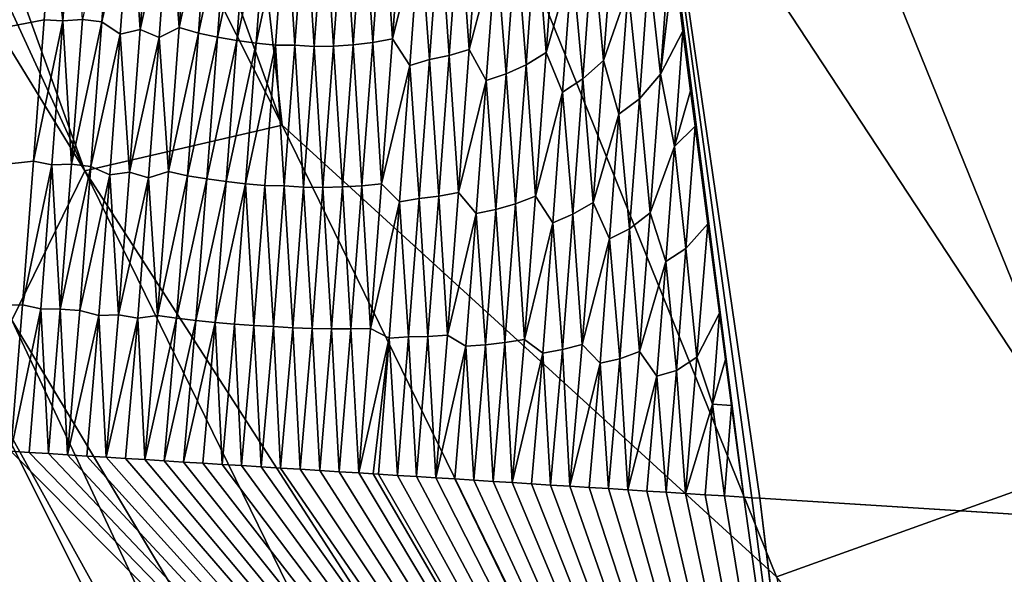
# Model space of a CAD drawing. Header units: metres. Extents: x -23 to 245, y -35 to 23.
# Tile 118 of 166: x 203.214 to 204.687, y -9.484 to -8.654. Entities that reach past the tile are written whole.
import ezdxf

# ---------------------------------------------------------------- set-up
doc = ezdxf.new("R2010")
doc.units = ezdxf.units.M
doc.layers.add('solid_509092_SW0002', color=7, linetype='CONTINUOUS')

msp = doc.modelspace()

# ---------------------------------------------------------------- linework, layer by layer
at = {"layer": 'solid_509092_SW0002'}
for points in [[(203.606476, -8.811369, 270.415039), (202.481247, -6.584472, 270.922974), (202.782837, -6.533248, 270.251099)], [(203.606476, -8.811369, 270.415039), (202.782837, -6.533248, 270.251099), (203.426331, -7.213215, 269.683807)], [(202.481247, -6.584472, 270.922974), (203.311325, -8.880233, 271.088226), (202.320084, -6.721617, 271.640564)], [(203.606476, -8.811369, 270.415039), (203.311325, -8.880233, 271.088226), (202.481247, -6.584472, 270.922974)], [(203.311325, -8.880233, 271.088226), (202.727798, -7.925434, 271.72171), (202.320084, -6.721617, 271.640564)], [(204.460602, -6.928509, 268.675903), (205.074387, -6.743783, 268.309631), (205.934845, -8.870561, 268.480927)], [(203.906693, -7.086284, 269.137787), (204.460602, -6.928509, 268.675903), (205.344635, -9.113549, 268.851898)], [(205.344635, -9.113549, 268.851898), (204.460602, -6.928509, 268.675903), (205.934845, -8.870561, 268.480927)], [(203.426331, -7.213215, 269.683807), (203.906693, -7.086284, 269.137787), (204.810852, -9.321087, 269.317749)], [(204.810852, -9.321087, 269.317749), (203.906693, -7.086284, 269.137787), (205.344635, -9.113549, 268.851898)], [(203.606476, -8.811369, 270.415039), (203.426331, -7.213215, 269.683807), (204.346695, -9.488053, 269.867004)], [(204.346695, -9.488053, 269.867004), (203.426331, -7.213215, 269.683807), (204.810852, -9.321087, 269.317749)], [(200.00621, -7.914559, 299.934479), (200.694611, -9.144907, 299.827515), (203.261536, -8.505132, 300.469116)], [(203.311325, -8.880233, 271.088226), (203.201828, -9.103734, 271.816071), (202.727798, -7.925434, 271.72171)], [(204.12262, -7.99926, 300.763153), (204.297577, -9.368707, 300.538055), (204.309677, -9.369471, 300.541321)], [(204.12262, -7.99926, 300.763153), (204.279312, -9.231235, 300.562317), (204.297577, -9.368707, 300.538055)], [(204.12262, -7.99926, 300.763153), (204.309677, -9.369471, 300.541321), (204.321793, -9.370236, 300.544617)], [(204.12262, -7.99926, 300.763153), (204.321793, -9.370236, 300.544617), (206.07225, -9.480358, 300.984375)], [(206.078461, -8.632985, 301.138214), (204.12262, -7.99926, 300.763153), (206.07225, -9.480358, 300.984375)], [(204.12262, -7.99926, 300.763153), (204.270233, -9.16237, 300.57431), (204.279312, -9.231235, 300.562317)], [(204.12262, -7.99926, 300.763153), (204.261124, -9.093099, 300.586243), (204.270233, -9.16237, 300.57431)], [(204.12262, -7.99926, 300.763153), (204.243652, -8.959547, 300.609039), (204.261124, -9.093099, 300.586243)], [(204.12262, -7.99926, 300.763153), (204.224655, -8.813004, 300.633667), (204.243652, -8.959547, 300.609039)], [(204.12262, -7.99926, 300.763153), (204.21785, -8.760259, 300.642426), (204.224655, -8.813004, 300.633667)], [(204.12262, -7.99926, 300.763153), (204.206345, -8.670613, 300.657196), (204.21785, -8.760259, 300.642426)], [(204.12262, -7.99926, 300.763153), (204.19281, -8.564523, 300.6745), (204.206345, -8.670613, 300.657196)], [(203.278244, -8.655149, 300.442261), (203.29425, -8.439012, 300.488831), (203.261536, -8.505132, 300.469116)], [(203.307617, -8.653178, 300.448608), (203.29425, -8.439012, 300.488831), (203.278244, -8.655149, 300.442261)], [(203.336548, -8.656913, 300.453766), (203.35257, -8.440206, 300.500458), (203.307617, -8.653178, 300.448608)], [(203.38002, -8.464125, 300.501404), (203.35257, -8.440206, 300.500458), (203.336548, -8.656913, 300.453766)], [(203.394104, -8.668187, 300.463409), (203.409943, -8.454083, 300.509613), (203.38002, -8.464125, 300.501404)], [(203.437973, -8.469666, 300.512451), (203.409943, -8.454083, 300.509613), (203.394104, -8.668187, 300.463409)], [(203.452682, -8.665154, 300.47644), (203.468658, -8.448841, 300.523102), (203.437973, -8.469666, 300.512451)], [(203.497025, -8.45954, 300.527069), (203.468658, -8.448841, 300.523102), (203.452682, -8.665154, 300.47644)], [(203.36438, -8.675265, 300.45578), (203.38002, -8.464125, 300.501404), (203.336548, -8.656913, 300.453766)], [(203.394104, -8.668187, 300.463409), (203.38002, -8.464125, 300.501404), (203.36438, -8.675265, 300.45578)], [(203.422379, -8.680304, 300.466919), (203.437973, -8.469666, 300.512451), (203.394104, -8.668187, 300.463409)], [(203.452682, -8.665154, 300.47644), (203.437973, -8.469666, 300.512451), (203.422379, -8.680304, 300.466919)], [(203.481216, -8.673618, 300.480865), (203.497025, -8.45954, 300.527069), (203.452682, -8.665154, 300.47644)], [(203.525604, -8.467293, 300.531738), (203.497025, -8.45954, 300.527069), (203.481216, -8.673618, 300.480865)], [(203.509888, -8.679879, 300.485809), (203.525604, -8.467293, 300.531738), (203.481216, -8.673618, 300.480865)], [(203.554291, -8.473406, 300.536835), (203.525604, -8.467293, 300.531738), (203.509888, -8.679879, 300.485809)], [(203.538651, -8.684914, 300.491089), (203.554291, -8.473406, 300.536835), (203.509888, -8.679879, 300.485809)], [(203.583069, -8.478011, 300.542297), (203.554291, -8.473406, 300.536835), (203.538651, -8.684914, 300.491089)], [(203.742096, -8.68775, 300.536835), (203.757935, -8.472808, 300.583282), (203.728485, -8.478328, 300.575317)], [(203.771545, -8.682403, 300.544861), (203.757935, -8.472808, 300.583282), (203.742096, -8.68775, 300.536835)], [(203.771545, -8.682403, 300.544861), (203.787552, -8.465025, 300.591797), (203.757935, -8.472808, 300.583282)], [(203.812729, -8.51763, 300.587463), (203.787552, -8.465025, 300.591797), (203.771545, -8.682403, 300.544861)], [(203.56749, -8.688823, 300.496674), (203.583069, -8.478011, 300.542297), (203.538651, -8.684914, 300.491089)], [(203.611954, -8.481178, 300.548126), (203.583069, -8.478011, 300.542297), (203.56749, -8.688823, 300.496674)], [(203.596405, -8.691658, 300.502563), (203.611954, -8.481178, 300.548126), (203.56749, -8.688823, 300.496674)], [(203.625504, -8.69177, 300.509094), (203.611954, -8.481178, 300.548126), (203.596405, -8.691658, 300.502563)], [(203.625504, -8.69177, 300.509094), (203.641083, -8.480705, 300.554779), (203.611954, -8.481178, 300.548126)], [(203.654434, -8.693952, 300.515259), (203.641083, -8.480705, 300.554779), (203.625504, -8.69177, 300.509094)], [(203.654434, -8.693952, 300.515259), (203.670013, -8.482993, 300.560913), (203.641083, -8.480705, 300.554779)], [(203.683548, -8.693451, 300.522034), (203.670013, -8.482993, 300.560913), (203.654434, -8.693952, 300.515259)], [(203.683548, -8.693451, 300.522034), (203.699173, -8.481694, 300.567871), (203.670013, -8.482993, 300.560913)], [(203.712769, -8.691405, 300.529236), (203.699173, -8.481694, 300.567871), (203.683548, -8.693451, 300.522034)], [(203.712769, -8.691405, 300.529236), (203.728485, -8.478328, 300.575317), (203.699173, -8.481694, 300.567871)], [(203.742096, -8.68775, 300.536835), (203.728485, -8.478328, 300.575317), (203.712769, -8.691405, 300.529236)], [(203.886414, -8.698512, 300.569336), (203.902176, -8.484173, 300.615692), (203.872284, -8.49662, 300.605957)], [(203.926682, -8.545292, 300.609741), (203.902176, -8.484173, 300.615692), (203.886414, -8.698512, 300.569336)], [(204.001923, -8.702991, 300.59729), (204.017731, -8.487782, 300.64386), (203.986969, -8.512798, 300.631195)], [(204.040909, -8.566361, 300.634369), (204.017731, -8.487782, 300.64386), (204.001923, -8.702991, 300.59729)], [(203.85675, -8.707397, 300.560303), (203.872284, -8.49662, 300.605957), (203.842667, -8.505038, 300.597137)], [(203.886414, -8.698512, 300.569336), (203.872284, -8.49662, 300.605957), (203.85675, -8.707397, 300.560303)], [(204.087799, -8.714711, 300.617035), (204.103439, -8.501615, 300.663208), (204.071838, -8.538746, 300.647736)], [(204.124496, -8.608668, 300.647705), (204.103439, -8.501615, 300.663208), (204.087799, -8.714711, 300.617035)], [(203.261536, -8.505132, 300.469116), (200.694611, -9.144907, 299.827515), (203.250473, -8.654126, 300.43689)], [(203.278244, -8.655149, 300.442261), (203.261536, -8.505132, 300.469116), (203.250473, -8.654126, 300.43689)], [(203.797607, -8.722265, 300.54303), (203.812729, -8.51763, 300.587463), (203.771545, -8.682403, 300.544861)], [(203.827301, -8.713265, 300.551971), (203.812729, -8.51763, 300.587463), (203.797607, -8.722265, 300.54303)], [(203.827301, -8.713265, 300.551971), (203.842667, -8.505038, 300.597137), (203.812729, -8.51763, 300.587463)], [(203.85675, -8.707397, 300.560303), (203.842667, -8.505038, 300.597137), (203.827301, -8.713265, 300.551971)], [(203.971619, -8.721275, 300.585938), (203.986969, -8.512798, 300.631195), (203.956665, -8.531503, 300.619904)], [(204.001923, -8.702991, 300.59729), (203.986969, -8.512798, 300.631195), (203.971619, -8.721275, 300.585938)], [(203.94165, -8.734838, 300.575714), (203.956665, -8.531503, 300.619904), (203.926682, -8.545292, 300.609741)], [(203.971619, -8.721275, 300.585938), (203.956665, -8.531503, 300.619904), (203.94165, -8.734838, 300.575714)], [(204.172867, -8.735431, 300.635315), (204.188065, -8.527143, 300.680542), (204.155655, -8.577421, 300.662079)], [(204.172867, -8.735431, 300.635315), (204.19281, -8.564523, 300.6745), (204.188065, -8.527143, 300.680542)], [(203.911957, -8.744722, 300.566315), (203.926682, -8.545292, 300.609741), (203.886414, -8.698512, 300.569336)], [(203.94165, -8.734838, 300.575714), (203.926682, -8.545292, 300.609741), (203.911957, -8.744722, 300.566315)], [(204.05687, -8.74206, 300.603516), (204.071838, -8.538746, 300.647736), (204.040909, -8.566361, 300.634369)], [(204.087799, -8.714711, 300.617035), (204.071838, -8.538746, 300.647736), (204.05687, -8.74206, 300.603516)], [(204.026443, -8.762287, 300.591614), (204.040909, -8.566361, 300.634369), (204.001923, -8.702991, 300.59729)], [(204.05687, -8.74206, 300.603516), (204.040909, -8.566361, 300.634369), (204.026443, -8.762287, 300.591614)], [(204.172867, -8.735431, 300.635315), (204.206345, -8.670613, 300.657196), (204.19281, -8.564523, 300.6745)], [(204.141266, -8.772402, 300.619507), (204.155655, -8.577421, 300.662079), (204.124496, -8.608668, 300.647705)], [(204.172867, -8.735431, 300.635315), (204.155655, -8.577421, 300.662079), (204.141266, -8.772402, 300.619507)], [(204.110687, -8.795341, 300.606812), (204.124496, -8.608668, 300.647705), (204.087799, -8.714711, 300.617035)], [(204.141266, -8.772402, 300.619507), (204.124496, -8.608668, 300.647705), (204.110687, -8.795341, 300.606812)], [(203.250473, -8.654126, 300.43689), (200.694611, -9.144907, 299.827515), (203.234528, -8.865385, 300.390228)], [(203.278244, -8.655149, 300.442261), (203.250473, -8.654126, 300.43689), (203.234528, -8.865385, 300.390228)], [(203.261963, -8.870975, 300.394562), (203.278244, -8.655149, 300.442261), (203.234528, -8.865385, 300.390228)], [(203.291245, -8.870237, 300.400635), (203.278244, -8.655149, 300.442261), (203.261963, -8.870975, 300.394562)], [(203.291245, -8.870237, 300.400635), (203.307617, -8.653178, 300.448608), (203.278244, -8.655149, 300.442261)], [(203.336548, -8.656913, 300.453766), (203.307617, -8.653178, 300.448608), (203.291245, -8.870237, 300.400635)], [(203.320221, -8.873302, 300.405914), (203.336548, -8.656913, 300.453766), (203.291245, -8.870237, 300.400635)], [(203.36438, -8.675265, 300.45578), (203.336548, -8.656913, 300.453766), (203.320221, -8.873302, 300.405914)], [(203.436401, -8.881146, 300.42865), (203.452682, -8.665154, 300.47644), (203.422379, -8.680304, 300.466919)], [(203.481216, -8.673618, 300.480865), (203.452682, -8.665154, 300.47644), (203.436401, -8.881146, 300.42865)], [(203.348465, -8.886104, 300.409088), (203.36438, -8.675265, 300.45578), (203.320221, -8.873302, 300.405914)], [(203.377975, -8.881979, 300.416107), (203.36438, -8.675265, 300.45578), (203.348465, -8.886104, 300.409088)], [(203.377975, -8.881979, 300.416107), (203.394104, -8.668187, 300.463409), (203.36438, -8.675265, 300.45578)], [(203.422379, -8.680304, 300.466919), (203.394104, -8.668187, 300.463409), (203.377975, -8.881979, 300.416107)], [(203.465103, -8.887381, 300.433533), (203.481216, -8.673618, 300.480865), (203.436401, -8.881146, 300.42865)], [(203.509888, -8.679879, 300.485809), (203.481216, -8.673618, 300.480865), (203.465103, -8.887381, 300.433533)], [(203.493896, -8.892151, 300.438782), (203.509888, -8.679879, 300.485809), (203.465103, -8.887381, 300.433533)], [(203.538651, -8.684914, 300.491089), (203.509888, -8.679879, 300.485809), (203.493896, -8.892151, 300.438782)], [(204.193665, -8.843472, 300.619141), (204.206345, -8.670613, 300.657196), (204.172867, -8.735431, 300.635315)], [(204.193665, -8.843472, 300.619141), (204.21785, -8.760259, 300.642426), (204.206345, -8.670613, 300.657196)], [(203.406509, -8.890635, 300.420319), (203.422379, -8.680304, 300.466919), (203.377975, -8.881979, 300.416107)], [(203.436401, -8.881146, 300.42865), (203.422379, -8.680304, 300.466919), (203.406509, -8.890635, 300.420319)], [(203.522736, -8.89611, 300.444275), (203.538651, -8.684914, 300.491089), (203.493896, -8.892151, 300.438782)], [(203.56749, -8.688823, 300.496674), (203.538651, -8.684914, 300.491089), (203.522736, -8.89611, 300.444275)], [(203.551636, -8.899323, 300.450012), (203.56749, -8.688823, 300.496674), (203.522736, -8.89611, 300.444275)], [(203.596405, -8.691658, 300.502563), (203.56749, -8.688823, 300.496674), (203.551636, -8.899323, 300.450012)], [(203.580566, -8.901826, 300.455963), (203.596405, -8.691658, 300.502563), (203.551636, -8.899323, 300.450012)], [(203.609634, -8.902519, 300.462372), (203.596405, -8.691658, 300.502563), (203.580566, -8.901826, 300.455963)], [(203.609634, -8.902519, 300.462372), (203.625504, -8.69177, 300.509094), (203.596405, -8.691658, 300.502563)], [(203.63858, -8.904594, 300.468536), (203.625504, -8.69177, 300.509094), (203.609634, -8.902519, 300.462372)], [(203.63858, -8.904594, 300.468536), (203.654434, -8.693952, 300.515259), (203.625504, -8.69177, 300.509094)], [(203.667648, -8.904888, 300.475128), (203.654434, -8.693952, 300.515259), (203.63858, -8.904594, 300.468536)], [(203.667648, -8.904888, 300.475128), (203.683548, -8.693451, 300.522034), (203.654434, -8.693952, 300.515259)], [(203.696777, -8.904158, 300.482056), (203.683548, -8.693451, 300.522034), (203.667648, -8.904888, 300.475128)], [(203.696777, -8.904158, 300.482056), (203.712769, -8.691405, 300.529236), (203.683548, -8.693451, 300.522034)], [(203.725983, -8.902359, 300.489258), (203.712769, -8.691405, 300.529236), (203.696777, -8.904158, 300.482056)], [(203.725983, -8.902359, 300.489258), (203.742096, -8.68775, 300.536835), (203.712769, -8.691405, 300.529236)], [(203.755249, -8.899439, 300.496765), (203.742096, -8.68775, 300.536835), (203.725983, -8.902359, 300.489258)], [(203.755249, -8.899439, 300.496765), (203.771545, -8.682403, 300.544861), (203.742096, -8.68775, 300.536835)], [(203.797607, -8.722265, 300.54303), (203.771545, -8.682403, 300.544861), (203.755249, -8.899439, 300.496765)], [(203.840942, -8.917847, 300.51355), (203.85675, -8.707397, 300.560303), (203.827301, -8.713265, 300.551971)], [(203.870361, -8.912514, 300.521851), (203.85675, -8.707397, 300.560303), (203.840942, -8.917847, 300.51355)], [(203.870361, -8.912514, 300.521851), (203.886414, -8.698512, 300.569336), (203.85675, -8.707397, 300.560303)], [(203.911957, -8.744722, 300.566315), (203.886414, -8.698512, 300.569336), (203.870361, -8.912514, 300.521851)], [(203.985825, -8.917854, 300.549591), (204.001923, -8.702991, 300.59729), (203.971619, -8.721275, 300.585938)], [(204.026443, -8.762287, 300.591614), (204.001923, -8.702991, 300.59729), (203.985825, -8.917854, 300.549591)], [(203.782242, -8.926596, 300.497589), (203.797607, -8.722265, 300.54303), (203.755249, -8.899439, 300.496765)], [(203.811676, -8.921178, 300.505768), (203.797607, -8.722265, 300.54303), (203.782242, -8.926596, 300.497589)], [(203.811676, -8.921178, 300.505768), (203.827301, -8.713265, 300.551971), (203.797607, -8.722265, 300.54303)], [(203.840942, -8.917847, 300.51355), (203.827301, -8.713265, 300.551971), (203.811676, -8.921178, 300.505768)], [(203.956009, -8.929429, 300.539673), (203.971619, -8.721275, 300.585938), (203.94165, -8.734838, 300.575714)], [(203.985825, -8.917854, 300.549591), (203.971619, -8.721275, 300.585938), (203.956009, -8.929429, 300.539673)], [(204.071869, -8.927465, 300.569763), (204.087799, -8.714711, 300.617035), (204.05687, -8.74206, 300.603516)], [(204.110687, -8.795341, 300.606812), (204.087799, -8.714711, 300.617035), (204.071869, -8.927465, 300.569763)], [(203.926407, -8.937865, 300.530487), (203.94165, -8.734838, 300.575714), (203.911957, -8.744722, 300.566315)], [(203.956009, -8.929429, 300.539673), (203.94165, -8.734838, 300.575714), (203.926407, -8.937865, 300.530487)], [(204.157333, -8.943101, 300.589081), (204.172867, -8.735431, 300.635315), (204.141266, -8.772402, 300.619507)], [(204.193665, -8.843472, 300.619141), (204.172867, -8.735431, 300.635315), (204.157333, -8.943101, 300.589081)], [(203.896973, -8.943857, 300.521942), (203.911957, -8.744722, 300.566315), (203.870361, -8.912514, 300.521851)], [(203.926407, -8.937865, 300.530487), (203.911957, -8.744722, 300.566315), (203.896973, -8.943857, 300.521942)], [(204.041626, -8.945062, 300.558289), (204.05687, -8.74206, 300.603516), (204.026443, -8.762287, 300.591614)], [(204.071869, -8.927465, 300.569763), (204.05687, -8.74206, 300.603516), (204.041626, -8.945062, 300.558289)], [(204.011734, -8.957923, 300.547943), (204.026443, -8.762287, 300.591614), (203.985825, -8.917854, 300.549591)], [(204.041626, -8.945062, 300.558289), (204.026443, -8.762287, 300.591614), (204.011734, -8.957923, 300.547943)], [(204.193665, -8.843472, 300.619141), (204.224655, -8.813004, 300.633667), (204.21785, -8.760259, 300.642426)], [(204.126648, -8.967091, 300.575989), (204.141266, -8.772402, 300.619507), (204.110687, -8.795341, 300.606812)], [(204.157333, -8.943101, 300.589081), (204.141266, -8.772402, 300.619507), (204.126648, -8.967091, 300.575989)], [(204.096664, -8.981747, 300.565063), (204.110687, -8.795341, 300.606812), (204.071869, -8.927465, 300.569763)], [(204.126648, -8.967091, 300.575989), (204.110687, -8.795341, 300.606812), (204.096664, -8.981747, 300.565063)], [(204.669037, -10.984234, 270.626556), (203.311325, -8.880233, 271.088226), (203.606476, -8.811369, 270.415039)], [(204.669037, -10.984234, 270.626556), (203.606476, -8.811369, 270.415039), (204.346695, -9.488053, 269.867004)], [(204.210999, -8.996224, 300.592621), (204.224655, -8.813004, 300.633667), (204.193665, -8.843472, 300.619141)], [(204.210999, -8.996224, 300.592621), (204.243652, -8.959547, 300.609039), (204.224655, -8.813004, 300.633667)], [(204.180695, -9.015643, 300.580414), (204.193665, -8.843472, 300.619141), (204.157333, -8.943101, 300.589081)], [(204.210999, -8.996224, 300.592621), (204.193665, -8.843472, 300.619141), (204.180695, -9.015643, 300.580414)], [(203.234528, -8.865385, 300.390228), (200.694611, -9.144907, 299.827515), (203.217957, -9.080709, 300.341461)], [(203.261963, -8.870975, 300.394562), (203.234528, -8.865385, 300.390228), (203.217957, -9.080709, 300.341461)], [(203.245377, -9.086482, 300.345734), (203.261963, -8.870975, 300.394562), (203.217957, -9.080709, 300.341461)], [(203.274582, -9.086974, 300.351532), (203.261963, -8.870975, 300.394562), (203.245377, -9.086482, 300.345734)], [(203.274582, -9.086974, 300.351532), (203.291245, -8.870237, 300.400635), (203.261963, -8.870975, 300.394562)], [(203.320221, -8.873302, 300.405914), (203.291245, -8.870237, 300.400635), (203.274582, -9.086974, 300.351532)], [(203.311325, -8.880233, 271.088226), (204.382172, -11.069917, 271.301361), (203.201828, -9.103734, 271.816071)], [(203.303619, -9.089371, 300.356934), (203.320221, -8.873302, 300.405914), (203.274582, -9.086974, 300.351532)], [(203.348465, -8.886104, 300.409088), (203.320221, -8.873302, 300.405914), (203.303619, -9.089371, 300.356934)], [(203.332275, -9.096633, 300.361328), (203.348465, -8.886104, 300.409088), (203.303619, -9.089371, 300.356934)], [(204.669037, -10.984234, 270.626556), (204.382172, -11.069917, 271.301361), (203.311325, -8.880233, 271.088226)], [(203.361572, -9.095452, 300.367676), (203.348465, -8.886104, 300.409088), (203.332275, -9.096633, 300.361328)], [(203.361572, -9.095452, 300.367676), (203.377975, -8.881979, 300.416107), (203.348465, -8.886104, 300.409088)], [(203.406509, -8.890635, 300.420319), (203.377975, -8.881979, 300.416107), (203.361572, -9.095452, 300.367676)], [(203.419846, -9.096811, 300.37973), (203.436401, -8.881146, 300.42865), (203.406509, -8.890635, 300.420319)], [(203.465103, -8.887381, 300.433533), (203.436401, -8.881146, 300.42865), (203.419846, -9.096811, 300.37973)], [(203.390366, -9.100658, 300.37265), (203.406509, -8.890635, 300.420319), (203.361572, -9.095452, 300.367676)], [(203.419846, -9.096811, 300.37973), (203.406509, -8.890635, 300.420319), (203.390366, -9.100658, 300.37265)], [(203.448715, -9.100819, 300.385101), (203.465103, -8.887381, 300.433533), (203.419846, -9.096811, 300.37973)], [(203.493896, -8.892151, 300.438782), (203.465103, -8.887381, 300.433533), (203.448715, -9.100819, 300.385101)], [(203.477631, -9.104103, 300.390656), (203.493896, -8.892151, 300.438782), (203.448715, -9.100819, 300.385101)], [(203.522736, -8.89611, 300.444275), (203.493896, -8.892151, 300.438782), (203.477631, -9.104103, 300.390656)], [(203.506561, -9.106987, 300.396393), (203.522736, -8.89611, 300.444275), (203.477631, -9.104103, 300.390656)], [(203.551636, -8.899323, 300.450012), (203.522736, -8.89611, 300.444275), (203.506561, -9.106987, 300.396393)], [(203.535507, -9.109505, 300.402252), (203.551636, -8.899323, 300.450012), (203.506561, -9.106987, 300.396393)], [(203.564468, -9.111674, 300.408264), (203.551636, -8.899323, 300.450012), (203.535507, -9.109505, 300.402252)], [(203.564468, -9.111674, 300.408264), (203.580566, -8.901826, 300.455963), (203.551636, -8.899323, 300.450012)], [(203.738678, -9.116126, 300.44754), (203.755249, -8.899439, 300.496765), (203.725983, -8.902359, 300.489258)], [(203.782242, -8.926596, 300.497589), (203.755249, -8.899439, 300.496765), (203.738678, -9.116126, 300.44754)], [(203.593491, -9.112947, 300.414551), (203.580566, -8.901826, 300.455963), (203.564468, -9.111674, 300.408264)], [(203.593491, -9.112947, 300.414551), (203.609634, -8.902519, 300.462372), (203.580566, -8.901826, 300.455963)], [(203.622452, -9.114914, 300.420715), (203.609634, -8.902519, 300.462372), (203.593491, -9.112947, 300.414551)], [(203.622452, -9.114914, 300.420715), (203.63858, -8.904594, 300.468536), (203.609634, -8.902519, 300.462372)], [(203.651474, -9.115998, 300.427155), (203.63858, -8.904594, 300.468536), (203.622452, -9.114914, 300.420715)], [(203.651474, -9.115998, 300.427155), (203.667648, -8.904888, 300.475128), (203.63858, -8.904594, 300.468536)], [(203.680511, -9.116577, 300.433777), (203.667648, -8.904888, 300.475128), (203.651474, -9.115998, 300.427155)], [(203.680511, -9.116577, 300.433777), (203.696777, -8.904158, 300.482056), (203.667648, -8.904888, 300.475128)], [(203.709579, -9.116629, 300.440552), (203.696777, -8.904158, 300.482056), (203.680511, -9.116577, 300.433777)], [(203.709579, -9.116629, 300.440552), (203.725983, -8.902359, 300.489258), (203.696777, -8.904158, 300.482056)], [(203.738678, -9.116126, 300.44754), (203.725983, -8.902359, 300.489258), (203.709579, -9.116629, 300.440552)], [(203.854034, -9.126169, 300.473236), (203.870361, -8.912514, 300.521851), (203.840942, -8.917847, 300.51355)], [(203.896973, -8.943857, 300.521942), (203.870361, -8.912514, 300.521851), (203.854034, -9.126169, 300.473236)], [(203.766617, -9.130613, 300.451111), (203.782242, -8.926596, 300.497589), (203.738678, -9.116126, 300.44754)], [(203.795792, -9.128764, 300.458527), (203.782242, -8.926596, 300.497589), (203.766617, -9.130613, 300.451111)], [(203.795792, -9.128764, 300.458527), (203.811676, -8.921178, 300.505768), (203.782242, -8.926596, 300.497589)], [(203.824875, -9.127964, 300.465729), (203.811676, -8.921178, 300.505768), (203.795792, -9.128764, 300.458527)], [(203.824875, -9.127964, 300.465729), (203.840942, -8.917847, 300.51355), (203.811676, -8.921178, 300.505768)], [(203.854034, -9.126169, 300.473236), (203.840942, -8.917847, 300.51355), (203.824875, -9.127964, 300.465729)], [(203.940125, -9.13725, 300.49234), (203.956009, -8.929429, 300.539673), (203.926407, -8.937865, 300.530487)], [(203.969467, -9.132363, 300.500793), (203.956009, -8.929429, 300.539673), (203.940125, -9.13725, 300.49234)], [(203.969467, -9.132363, 300.500793), (203.985825, -8.917854, 300.549591), (203.956009, -8.929429, 300.539673)], [(204.011734, -8.957923, 300.547943), (203.985825, -8.917854, 300.549591), (203.969467, -9.132363, 300.500793)], [(204.055679, -9.139867, 300.521393), (204.071869, -8.927465, 300.569763), (204.041626, -8.945062, 300.558289)], [(204.096664, -8.981747, 300.565063), (204.071869, -8.927465, 300.569763), (204.055679, -9.139867, 300.521393)], [(203.881744, -9.142689, 300.476593), (203.896973, -8.943857, 300.521942), (203.854034, -9.126169, 300.473236)], [(203.910904, -9.140576, 300.484283), (203.896973, -8.943857, 300.521942), (203.881744, -9.142689, 300.476593)], [(203.910904, -9.140576, 300.484283), (203.926407, -8.937865, 300.530487), (203.896973, -8.943857, 300.521942)], [(203.940125, -9.13725, 300.49234), (203.926407, -8.937865, 300.530487), (203.910904, -9.140576, 300.484283)], [(204.026154, -9.147742, 300.512085), (204.041626, -8.945062, 300.558289), (204.011734, -8.957923, 300.547943)], [(204.055679, -9.139867, 300.521393), (204.041626, -8.945062, 300.558289), (204.026154, -9.147742, 300.512085)], [(204.141525, -9.150429, 300.54184), (204.157333, -8.943101, 300.589081), (204.126648, -8.967091, 300.575989)], [(204.180695, -9.015643, 300.580414), (204.157333, -8.943101, 300.589081), (204.141525, -9.150429, 300.54184)], [(203.996796, -9.153261, 300.503357), (204.011734, -8.957923, 300.547943), (203.969467, -9.132363, 300.500793)], [(204.026154, -9.147742, 300.512085), (204.011734, -8.957923, 300.547943), (203.996796, -9.153261, 300.503357)], [(204.227417, -9.158858, 300.563263), (204.243652, -8.959547, 300.609039), (204.210999, -8.996224, 300.592621)], [(204.227417, -9.158858, 300.563263), (204.261124, -9.093099, 300.586243), (204.243652, -8.959547, 300.609039)], [(204.111801, -9.16148, 300.531586), (204.126648, -8.967091, 300.575989), (204.096664, -8.981747, 300.565063)], [(204.141525, -9.150429, 300.54184), (204.126648, -8.967091, 300.575989), (204.111801, -9.16148, 300.531586)], [(204.082428, -9.167877, 300.522491), (204.096664, -8.981747, 300.565063), (204.055679, -9.139867, 300.521393)], [(204.111801, -9.16148, 300.531586), (204.096664, -8.981747, 300.565063), (204.082428, -9.167877, 300.522491)], [(204.197052, -9.178814, 300.550812), (204.210999, -8.996224, 300.592621), (204.180695, -9.015643, 300.580414)], [(204.227417, -9.158858, 300.563263), (204.210999, -8.996224, 300.592621), (204.197052, -9.178814, 300.550812)], [(204.167526, -9.187573, 300.540985), (204.180695, -9.015643, 300.580414), (204.141525, -9.150429, 300.54184)], [(204.197052, -9.178814, 300.550812), (204.180695, -9.015643, 300.580414), (204.167526, -9.187573, 300.540985)], [(203.217957, -9.080709, 300.341461), (200.694611, -9.144907, 299.827515), (203.200729, -9.30003, 300.290497)], [(203.245377, -9.086482, 300.345734), (203.217957, -9.080709, 300.341461), (203.200729, -9.30003, 300.290497)], [(203.245377, -9.086482, 300.345734), (203.200729, -9.30003, 300.290497), (203.228104, -9.301723, 300.295563)], [(203.245377, -9.086482, 300.345734), (203.228104, -9.301723, 300.295563), (203.25679, -9.303499, 300.300934)], [(203.274582, -9.086974, 300.351532), (203.245377, -9.086482, 300.345734), (203.25679, -9.303499, 300.300934)], [(203.274582, -9.086974, 300.351532), (203.25679, -9.303499, 300.300934), (203.285507, -9.305278, 300.306366)], [(203.303619, -9.089371, 300.356934), (203.274582, -9.086974, 300.351532), (203.285507, -9.305278, 300.306366)], [(203.332275, -9.096633, 300.361328), (203.303619, -9.089371, 300.356934), (203.285507, -9.305278, 300.306366)], [(203.201828, -9.103734, 271.816071), (203.740631, -10.252724, 271.92334), (203.146667, -9.180057, 272.267517)], [(204.382172, -11.069917, 271.301361), (203.740631, -10.252724, 271.92334), (203.201828, -9.103734, 271.816071)], [(203.332275, -9.096633, 300.361328), (203.285507, -9.305278, 300.306366), (203.314285, -9.307061, 300.31189)], [(203.332275, -9.096633, 300.361328), (203.314285, -9.307061, 300.31189), (203.343109, -9.308847, 300.317474)], [(203.361572, -9.095452, 300.367676), (203.332275, -9.096633, 300.361328), (203.343109, -9.308847, 300.317474)], [(203.390366, -9.100658, 300.37265), (203.361572, -9.095452, 300.367676), (203.343109, -9.308847, 300.317474)], [(203.390366, -9.100658, 300.37265), (203.343109, -9.308847, 300.317474), (203.371964, -9.310637, 300.32312)], [(203.390366, -9.100658, 300.37265), (203.371964, -9.310637, 300.32312), (203.400864, -9.312432, 300.328857)], [(203.419846, -9.096811, 300.37973), (203.390366, -9.100658, 300.37265), (203.400864, -9.312432, 300.328857)], [(203.448715, -9.100819, 300.385101), (203.419846, -9.096811, 300.37973), (203.400864, -9.312432, 300.328857)], [(203.448715, -9.100819, 300.385101), (203.400864, -9.312432, 300.328857), (203.42981, -9.31423, 300.334656)], [(203.477631, -9.104103, 300.390656), (203.448715, -9.100819, 300.385101), (203.42981, -9.31423, 300.334656)], [(203.477631, -9.104103, 300.390656), (203.42981, -9.31423, 300.334656), (203.458786, -9.316032, 300.340546)], [(203.506561, -9.106987, 300.396393), (203.477631, -9.104103, 300.390656), (203.458786, -9.316032, 300.340546)], [(203.506561, -9.106987, 300.396393), (203.458786, -9.316032, 300.340546), (203.487808, -9.317839, 300.346497)], [(203.506561, -9.106987, 300.396393), (203.487808, -9.317839, 300.346497), (203.516876, -9.319649, 300.352509)], [(203.535507, -9.109505, 300.402252), (203.506561, -9.106987, 300.396393), (203.516876, -9.319649, 300.352509)], [(204.250809, -9.229281, 300.554871), (204.261124, -9.093099, 300.586243), (204.227417, -9.158858, 300.563263)], [(204.250809, -9.229281, 300.554871), (204.270233, -9.16237, 300.57431), (204.261124, -9.093099, 300.586243)], [(203.535507, -9.109505, 300.402252), (203.516876, -9.319649, 300.352509), (203.54599, -9.321463, 300.358612)], [(203.564468, -9.111674, 300.408264), (203.535507, -9.109505, 300.402252), (203.54599, -9.321463, 300.358612)], [(203.564468, -9.111674, 300.408264), (203.54599, -9.321463, 300.358612), (203.575134, -9.323281, 300.364777)], [(203.593491, -9.112947, 300.414551), (203.564468, -9.111674, 300.408264), (203.575134, -9.323281, 300.364777)], [(203.593491, -9.112947, 300.414551), (203.575134, -9.323281, 300.364777), (203.60434, -9.325104, 300.371033)], [(203.622452, -9.114914, 300.420715), (203.593491, -9.112947, 300.414551), (203.60434, -9.325104, 300.371033)], [(203.622452, -9.114914, 300.420715), (203.60434, -9.325104, 300.371033), (203.633575, -9.326932, 300.37735)], [(203.651474, -9.115998, 300.427155), (203.622452, -9.114914, 300.420715), (203.633575, -9.326932, 300.37735)], [(203.651474, -9.115998, 300.427155), (203.633575, -9.326932, 300.37735), (203.662857, -9.328764, 300.383759)], [(203.680511, -9.116577, 300.433777), (203.651474, -9.115998, 300.427155), (203.662857, -9.328764, 300.383759)], [(203.680511, -9.116577, 300.433777), (203.662857, -9.328764, 300.383759), (203.692184, -9.3306, 300.390228)], [(203.709579, -9.116629, 300.440552), (203.680511, -9.116577, 300.433777), (203.692184, -9.3306, 300.390228)], [(203.709579, -9.116629, 300.440552), (203.692184, -9.3306, 300.390228), (203.721558, -9.33244, 300.396759)], [(203.738678, -9.116126, 300.44754), (203.709579, -9.116629, 300.440552), (203.721558, -9.33244, 300.396759)], [(203.766617, -9.130613, 300.451111), (203.738678, -9.116126, 300.44754), (203.721558, -9.33244, 300.396759)], [(203.766617, -9.130613, 300.451111), (203.721558, -9.33244, 300.396759), (203.742905, -9.333779, 300.40155)], [(203.742905, -9.333779, 300.40155), (203.750702, -9.334269, 300.40332), (203.766617, -9.130613, 300.451111)], [(203.766617, -9.130613, 300.451111), (203.750702, -9.334269, 300.40332), (203.779236, -9.33606, 300.409821)], [(203.795792, -9.128764, 300.458527), (203.766617, -9.130613, 300.451111), (203.779236, -9.33606, 300.409821)], [(203.795792, -9.128764, 300.458527), (203.779236, -9.33606, 300.409821), (203.8078, -9.337853, 300.416382)], [(203.824875, -9.127964, 300.465729), (203.795792, -9.128764, 300.458527), (203.8078, -9.337853, 300.416382)], [(203.824875, -9.127964, 300.465729), (203.8078, -9.337853, 300.416382), (203.836395, -9.33965, 300.423004)], [(203.854034, -9.126169, 300.473236), (203.824875, -9.127964, 300.465729), (203.836395, -9.33965, 300.423004)], [(203.881744, -9.142689, 300.476593), (203.854034, -9.126169, 300.473236), (203.836395, -9.33965, 300.423004)], [(203.969467, -9.132363, 300.500793), (203.940125, -9.13725, 300.49234), (203.951019, -9.346861, 300.450165)], [(203.996796, -9.153261, 300.503357), (203.969467, -9.132363, 300.500793), (203.951019, -9.346861, 300.450165)], [(203.881744, -9.142689, 300.476593), (203.836395, -9.33965, 300.423004), (203.865021, -9.341449, 300.429688)], [(203.881744, -9.142689, 300.476593), (203.865021, -9.341449, 300.429688), (203.893661, -9.343251, 300.436432)], [(203.910904, -9.140576, 300.484283), (203.881744, -9.142689, 300.476593), (203.893661, -9.343251, 300.436432)], [(203.910904, -9.140576, 300.484283), (203.893661, -9.343251, 300.436432), (203.922333, -9.345055, 300.443268)], [(203.940125, -9.13725, 300.49234), (203.910904, -9.140576, 300.484283), (203.922333, -9.345055, 300.443268)], [(203.940125, -9.13725, 300.49234), (203.922333, -9.345055, 300.443268), (203.951019, -9.346861, 300.450165)], [(204.026154, -9.147742, 300.512085), (203.996796, -9.153261, 300.503357), (204.008499, -9.35048, 300.464172)], [(204.026154, -9.147742, 300.512085), (204.008499, -9.35048, 300.464172), (204.037277, -9.352294, 300.471252)], [(204.055679, -9.139867, 300.521393), (204.026154, -9.147742, 300.512085), (204.037277, -9.352294, 300.471252)], [(204.082428, -9.167877, 300.522491), (204.055679, -9.139867, 300.521393), (204.037277, -9.352294, 300.471252)], [(204.141525, -9.150429, 300.54184), (204.111801, -9.16148, 300.531586), (204.123795, -9.357748, 300.492981)], [(204.167526, -9.187573, 300.540985), (204.141525, -9.150429, 300.54184), (204.123795, -9.357748, 300.492981)], [(203.996796, -9.153261, 300.503357), (203.951019, -9.346861, 300.450165), (203.979752, -9.348669, 300.457123)], [(203.996796, -9.153261, 300.503357), (203.979752, -9.348669, 300.457123), (204.008499, -9.35048, 300.464172)], [(204.111801, -9.16148, 300.531586), (204.082428, -9.167877, 300.522491), (204.094925, -9.355927, 300.485657)], [(204.111801, -9.16148, 300.531586), (204.094925, -9.355927, 300.485657), (204.123795, -9.357748, 300.492981)], [(204.227417, -9.158858, 300.563263), (204.197052, -9.178814, 300.550812), (204.210556, -9.363219, 300.515259)], [(204.250809, -9.229281, 300.554871), (204.227417, -9.158858, 300.563263), (204.210556, -9.363219, 300.515259)], [(204.250809, -9.229281, 300.554871), (204.279312, -9.231235, 300.562317), (204.270233, -9.16237, 300.57431)], [(203.146667, -9.180057, 272.267517), (204.143311, -11.174445, 272.465912), (202.973999, -9.228854, 272.826111)], [(203.740631, -10.252724, 271.92334), (204.143311, -11.174445, 272.465912), (203.146667, -9.180057, 272.267517)], [(204.082428, -9.167877, 300.522491), (204.037277, -9.352294, 300.471252), (204.066086, -9.35411, 300.478424)], [(204.082428, -9.167877, 300.522491), (204.066086, -9.35411, 300.478424), (204.094925, -9.355927, 300.485657)], [(204.197052, -9.178814, 300.550812), (204.167526, -9.187573, 300.540985), (204.18161, -9.361394, 300.507782)], [(204.197052, -9.178814, 300.550812), (204.18161, -9.361394, 300.507782), (204.210556, -9.363219, 300.515259)], [(204.167526, -9.187573, 300.540985), (204.123795, -9.357748, 300.492981), (204.152679, -9.35957, 300.500336)], [(204.167526, -9.187573, 300.540985), (204.152679, -9.35957, 300.500336), (204.18161, -9.361394, 300.507782)], [(202.959518, -9.22636, 272.924927), (204.082291, -11.436784, 273.147827), (202.963623, -9.215913, 273.025604)], [(203.029953, -9.298778, 273.128571), (202.963623, -9.215913, 273.025604), (204.085114, -11.423782, 273.24826)], [(204.082291, -11.436784, 273.147827), (204.085114, -11.423782, 273.24826), (202.963623, -9.215913, 273.025604)], [(202.973999, -9.228854, 272.826111), (204.082291, -11.436784, 273.147827), (202.959518, -9.22636, 272.924927)], [(202.973999, -9.228854, 272.826111), (204.09697, -11.439915, 273.049683), (204.082291, -11.436784, 273.147827)], [(204.143311, -11.174445, 272.465912), (204.09697, -11.439915, 273.049683), (202.973999, -9.228854, 272.826111)], [(204.250809, -9.229281, 300.554871), (204.210556, -9.363219, 300.515259), (204.239532, -9.365047, 300.522827)], [(204.250809, -9.229281, 300.554871), (204.239532, -9.365047, 300.522827), (204.268539, -9.366875, 300.530457)], [(204.250809, -9.229281, 300.554871), (204.268539, -9.366875, 300.530457), (204.279312, -9.231235, 300.562317)], [(204.279312, -9.231235, 300.562317), (204.268539, -9.366875, 300.530457), (204.297577, -9.368707, 300.538055)], [(203.577591, -10.43849, 273.236664), (203.132904, -9.738556, 273.66629), (203.029953, -9.298778, 273.128571)], [(203.577591, -10.43849, 273.236664), (203.029953, -9.298778, 273.128571), (204.085114, -11.423782, 273.24826)], [(203.055206, -11.021654, 299.847198), (204.466949, -10.579764, 300.310913), (203.200729, -9.30003, 300.290497)], [(203.228104, -9.301723, 300.295563), (203.200729, -9.30003, 300.290497), (204.466949, -10.579764, 300.310913)], [(203.25679, -9.303499, 300.300934), (203.228104, -9.301723, 300.295563), (204.466949, -10.579764, 300.310913)], [(203.285507, -9.305278, 300.306366), (203.25679, -9.303499, 300.300934), (204.466949, -10.579764, 300.310913)], [(203.314285, -9.307061, 300.31189), (203.285507, -9.305278, 300.306366), (204.466949, -10.579764, 300.310913)], [(203.343109, -9.308847, 300.317474), (203.314285, -9.307061, 300.31189), (204.466949, -10.579764, 300.310913)], [(203.371964, -9.310637, 300.32312), (203.343109, -9.308847, 300.317474), (204.466949, -10.579764, 300.310913)], [(203.400864, -9.312432, 300.328857), (203.371964, -9.310637, 300.32312), (204.466949, -10.579764, 300.310913)], [(203.42981, -9.31423, 300.334656), (203.400864, -9.312432, 300.328857), (204.466949, -10.579764, 300.310913)], [(203.458786, -9.316032, 300.340546), (203.42981, -9.31423, 300.334656), (204.466949, -10.579764, 300.310913)], [(203.487808, -9.317839, 300.346497), (203.458786, -9.316032, 300.340546), (204.466949, -10.579764, 300.310913)], [(203.516876, -9.319649, 300.352509), (203.487808, -9.317839, 300.346497), (204.466949, -10.579764, 300.310913)], [(203.54599, -9.321463, 300.358612), (203.516876, -9.319649, 300.352509), (204.466949, -10.579764, 300.310913)], [(203.575134, -9.323281, 300.364777), (203.54599, -9.321463, 300.358612), (204.466949, -10.579764, 300.310913)], [(203.60434, -9.325104, 300.371033), (203.575134, -9.323281, 300.364777), (204.466949, -10.579764, 300.310913)], [(203.633575, -9.326932, 300.37735), (203.60434, -9.325104, 300.371033), (204.466949, -10.579764, 300.310913)], [(203.662857, -9.328764, 300.383759), (203.633575, -9.326932, 300.37735), (204.466949, -10.579764, 300.310913)], [(204.346695, -9.488053, 269.867004), (204.810852, -9.321087, 269.317749), (205.954865, -11.438548, 269.545471)], [(203.692184, -9.3306, 300.390228), (203.662857, -9.328764, 300.383759), (204.466949, -10.579764, 300.310913)], [(203.721558, -9.33244, 300.396759), (203.692184, -9.3306, 300.390228), (204.466949, -10.579764, 300.310913)], [(203.742905, -9.333779, 300.40155), (203.721558, -9.33244, 300.396759), (204.466949, -10.579764, 300.310913)], [(203.750702, -9.334269, 300.40332), (203.742905, -9.333779, 300.40155), (204.466949, -10.579764, 300.310913)], [(203.779236, -9.33606, 300.409821), (203.750702, -9.334269, 300.40332), (204.466949, -10.579764, 300.310913)], [(203.8078, -9.337853, 300.416382), (203.779236, -9.33606, 300.409821), (204.466949, -10.579764, 300.310913)], [(203.836395, -9.33965, 300.423004), (203.8078, -9.337853, 300.416382), (204.466949, -10.579764, 300.310913)], [(203.865021, -9.341449, 300.429688), (203.836395, -9.33965, 300.423004), (204.466949, -10.579764, 300.310913)], [(203.893661, -9.343251, 300.436432), (203.865021, -9.341449, 300.429688), (204.466949, -10.579764, 300.310913)], [(203.922333, -9.345055, 300.443268), (203.893661, -9.343251, 300.436432), (204.466949, -10.579764, 300.310913)], [(203.951019, -9.346861, 300.450165), (203.922333, -9.345055, 300.443268), (204.466949, -10.579764, 300.310913)], [(203.979752, -9.348669, 300.457123), (203.951019, -9.346861, 300.450165), (204.466949, -10.579764, 300.310913)], [(204.008499, -9.35048, 300.464172), (203.979752, -9.348669, 300.457123), (204.466949, -10.579764, 300.310913)], [(204.037277, -9.352294, 300.471252), (204.008499, -9.35048, 300.464172), (204.466949, -10.579764, 300.310913)], [(204.066086, -9.35411, 300.478424), (204.037277, -9.352294, 300.471252), (204.466949, -10.579764, 300.310913)], [(204.094925, -9.355927, 300.485657), (204.066086, -9.35411, 300.478424), (204.466949, -10.579764, 300.310913)], [(204.123795, -9.357748, 300.492981), (204.094925, -9.355927, 300.485657), (204.466949, -10.579764, 300.310913)], [(204.152679, -9.35957, 300.500336), (204.123795, -9.357748, 300.492981), (204.466949, -10.579764, 300.310913)], [(204.18161, -9.361394, 300.507782), (204.152679, -9.35957, 300.500336), (204.466949, -10.579764, 300.310913)], [(204.210556, -9.363219, 300.515259), (204.18161, -9.361394, 300.507782), (204.466949, -10.579764, 300.310913)], [(204.239532, -9.365047, 300.522827), (204.210556, -9.363219, 300.515259), (204.466949, -10.579764, 300.310913)], [(204.268539, -9.366875, 300.530457), (204.239532, -9.365047, 300.522827), (204.466949, -10.579764, 300.310913)], [(204.268539, -9.366875, 300.530457), (204.466949, -10.579764, 300.310913), (204.297577, -9.368707, 300.538055)], [(204.309677, -9.369471, 300.541321), (204.297577, -9.368707, 300.538055), (204.466949, -10.579764, 300.310913)], [(204.321793, -9.370236, 300.544617), (204.309677, -9.369471, 300.541321), (204.466949, -10.579764, 300.310913)], [(204.321793, -9.370236, 300.544617), (204.479355, -10.666336, 300.29361), (205.001984, -9.413145, 300.725372)], [(206.07225, -9.480358, 300.984375), (204.321793, -9.370236, 300.544617), (205.001984, -9.413145, 300.725372)], [(204.321793, -9.370236, 300.544617), (204.466949, -10.579764, 300.310913), (204.479355, -10.666336, 300.29361)], [(204.03479, -11.569928, 273.95813), (203.040268, -9.762384, 273.879639), (202.918335, -9.416444, 273.735901)], [(203.132904, -9.738556, 273.66629), (204.03479, -11.569928, 273.95813), (202.918335, -9.416444, 273.735901)], [(205.726837, -11.197285, 300.531586), (205.001984, -9.413145, 300.725372), (204.479355, -10.666336, 300.29361)]]:
    msp.add_3dface(points, dxfattribs=at)

doc.saveas('drawing.dxf')
